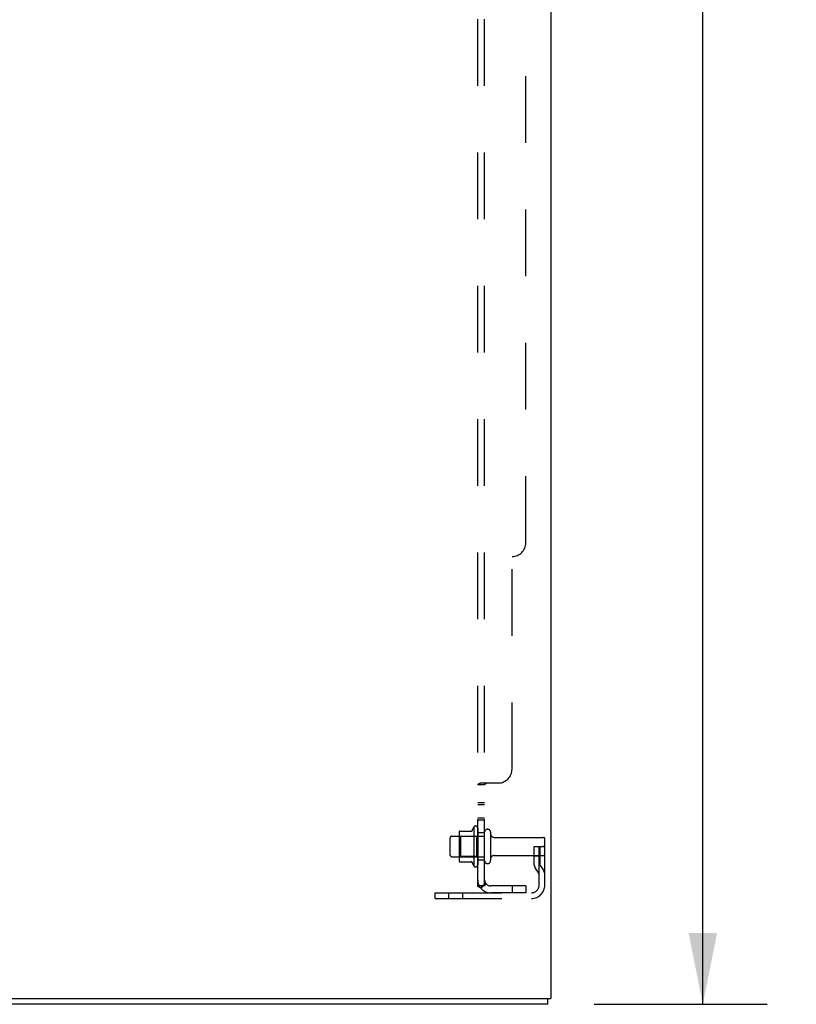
# Model space of a CAD drawing. Header units: inches. Extents: x 0 to 221, y 0 to 143.
# Tile 244 of 256: x 121 to 135, y 33 to 51. Entities that reach past the tile are written whole.
import ezdxf

# ---------------------------------------------------------------- set-up
doc = ezdxf.new("R2010")
doc.units = ezdxf.units.IN
doc.header["$LTSCALE"] = 12.142857
doc.header["$MEASUREMENT"] = 0
doc.linetypes.add('HIDDEN', pattern=[0.2, 0.1, -0.1])
doc.layers.get('0').update_dxf_attribs({"linetype": 'CONTINUOUS'})
for name, color, linetype in [('DEFAULT_2', 8, 'HIDDEN'), ('DIMENSIONS', 7, 'CONTINUOUS'), ('SUBPANEL', 7, 'CONTINUOUS')]:
    doc.layers.add(name, color=color, linetype=linetype)
doc.styles.get("Standard").update_dxf_attribs({"font": 'arial.ttf'})
doc.dimstyles.new('DIMSTYLE_1', dxfattribs={"dimtxt": 0.974026, "dimasz": 1.298701, "dimexe": 0.09, "dimexo": 0.07, "dimgap": 0.0375, "dimtad": 0, "dimtih": 1, "dimtoh": 1, "dimzin": 4, "dimdsep": 46, "dimtxsty": 'Standard', "dimblk": '_FILLED', "dimblk1": '_FILLED', "dimblk2": '_FILLED', "dimcen": 0.09, "dimadec": 3, "dimazin": 1, "dimtfac": 1, "dimtdec": 3, "dimtofl": 0, "dimtmove": 0, "dimatfit": 3, "dimldrblk": '_FILLED', "dimfxl": 0, "dimtolj": 1, "dimtzin": 4, "dimarcsym": 0})

# ---------------------------------------------------------------- blocks, each defined once
blk = doc.blocks.new('_FILLED')
at = {"color": 0, "linetype": 'ByBlock'}
blk.add_solid([(0, 0), (-1, 0.2), (-1, -0.2)], dxfattribs=at)
blk = doc.blocks.new('*D7')
at = {"layer": 'DIMENSIONS', "color": 2, "linetype": 'Continuous'}
for p, q in [((131.675, 110.21), (134.846, 110.21)), ((133.677, 110.21), (133.677, 73.763)), ((133.677, 33.446), (133.677, 70.354)), ((131.701, 33.446), (134.846, 33.446))]:
    blk.add_line(p, q, dxfattribs=at)
at = {"layer": 'DIMENSIONS', "color": 2, "linetype": 'Continuous', "xscale": 1.2987012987, "yscale": 1.2987012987, "zscale": 1.2987012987}
for p, rotation in [((133.677, 110.21), 90), ((133.677, 33.446), 270)]:
    blk.add_blockref('_FILLED', p, dxfattribs=dict(at, rotation=rotation))
at = {"layer": 'DIMENSIONS', "color": 2, "linetype": 'Continuous', "insert": (133.677, 73.276), "char_height": 0.974, "width": 3.40366, "attachment_point": 2, "line_spacing_factor": 0.9}
blk.add_mtext('76.76\\PREF', dxfattribs=at)

msp = doc.modelspace()

# ---------------------------------------------------------------- linework, layer by layer
at = {"color": 3, "linetype": 'Continuous'}
for p in [(130.907, 110.126), (112.907, 33.55)]:
    msp.add_line(p, (130.907, 33.55), dxfattribs=at)
at = {"color": 7, "linetype": 'Continuous'}
for q in [(130.855, 33.55), (112.959, 33.446)]:
    msp.add_line((130.855, 33.446), q, dxfattribs=at)
at = {"layer": 'DEFAULT_2', "color": 8, "linetype": 'HIDDEN'}
for p, q in [((129.252, 36.598), (129.48, 36.598)), ((129.508, 36.676), (129.508, 35.965)), ((129.578, 36.655), (129.578, 35.986)), ((129.078, 36.163), (129.078, 36.478)), ((129.108, 36.508), (129.703, 36.508)), ((129.242, 36.576), (129.242, 36.065)), ((129.262, 36.504), (129.242, 36.524)), ((129.558, 36.504), (129.262, 36.504)), ((129.262, 36.504), (129.262, 36.137)), ((129.558, 36.504), (129.578, 36.524)), ((129.558, 36.504), (129.558, 36.137)), ((129.703, 36.063), (129.703, 36.578)), ((129.813, 36.578), (129.813, 36.063)), ((129.875, 36.486), (130.773, 36.486)), ((130.803, 35.619), (130.803, 36.456)), ((130.609, 36.321), (130.699, 36.321)), ((130.609, 35.98), (130.609, 36.321)), ((130.699, 36.321), (130.803, 36.321)), ((130.699, 35.619), (130.699, 36.321)), ((130.713, 35.98), (130.713, 36.321)), ((130.803, 36.321), (130.763, 36.321)), ((129.108, 36.133), (129.703, 36.133)), ((129.262, 36.137), (129.242, 36.117)), ((129.558, 36.137), (129.262, 36.137)), ((129.558, 36.137), (129.578, 36.117)), ((129.875, 36.156), (130.773, 36.156)), ((130.713, 36.146), (130.609, 36.146)), ((129.252, 36.043), (129.48, 36.043)), ((130.63, 35.913), (130.679, 35.846)), ((130.714, 35.974), (130.763, 35.906)), ((128.803, 35.477), (130.556, 35.477)), ((128.803, 35.373), (128.803, 35.477)), ((128.803, 35.373), (130.556, 35.373)), ((129.05, 35.373), (129.05, 35.477)), ((129.306, 35.373), (129.306, 35.477))]:
    msp.add_line(p, q, dxfattribs=at)
for centre, radius, start, end in [((129.252, 36.588), 0.01, 90, 174.8062), ((129.383, 36.576), 0.141, 174.7919, 180), ((129.461, 36.608), 0.01, 270, 336.0321), ((130.108, 36.321), 0.698, 149.3369, 156.0321), ((129.539, 36.655), 0.0384, 0, 145.5503), ((129.758, 36.578), 0.055, 0, 180), ((129.108, 36.478), 0.03, 90, 180), ((129.875, 36.548), 0.0625, 180, 270), ((130.773, 36.456), 0.03, 0, 90), ((129.108, 36.163), 0.03, 180, 270), ((129.383, 36.065), 0.141, 180, 185.2081), ((129.252, 36.053), 0.01, 185.1938, 270), ((129.758, 36.063), 0.055, 180, 360), ((129.875, 36.093), 0.0625, 90, 180), ((130.773, 36.186), 0.03, 270, 360), ((129.461, 36.033), 0.01, 23.9679, 90), ((130.108, 36.321), 0.698, 203.9679, 210.6631), ((129.539, 35.986), 0.0384, 214.4497, 360), ((130.723, 35.98), 0.114, 180, 215.7539), ((130.723, 35.98), 0.01, 180, 215.7539), ((130.595, 35.785), 0.208, 0, 35.7539), ((130.595, 35.785), 0.104, 0, 35.7539), ((130.556, 35.619), 0.246, 270, 360), ((130.556, 35.619), 0.142, 270, 360)]:
    msp.add_arc(centre, radius, start, end, dxfattribs=at)
at = {"layer": 'SUBPANEL', "color": 8, "linetype": 'HIDDEN'}
for p, q in [((129.578, 35.602), (129.578, 103.289)), ((129.703, 35.602), (129.703, 103.289)), ((130.453, 41.852), (130.453, 97.039)), ((130.203, 37.727), (130.203, 41.602)), ((129.703, 37.441), (129.578, 37.441)), ((129.631, 37.477), (129.953, 37.477)), ((129.703, 37.116), (129.578, 37.116)), ((129.703, 37.08), (129.578, 37.08)), ((129.703, 36.835), (129.578, 36.835)), ((129.703, 36.799), (129.578, 36.799)), ((129.703, 36.571), (129.578, 36.571)), ((129.703, 36.071), (129.578, 36.071)), ((129.703, 35.602), (129.578, 35.602)), ((129.631, 35.563), (129.728, 35.643)), ((130.453, 35.602), (129.815, 35.602)), ((130.203, 35.602), (130.203, 35.477)), ((130.453, 35.602), (130.453, 35.477)), ((130.453, 35.477), (129.815, 35.477))]:
    msp.add_line(p, q, dxfattribs=at)
for points in [[(129.597, 37.46), (129.594, 37.458), (129.591, 37.457), (129.588, 37.455), (129.585, 37.453), (129.583, 37.451), (129.581, 37.45), (129.58, 37.448), (129.579, 37.446), (129.578, 37.444), (129.578, 37.443), (129.578, 37.441)], [(129.591, 37.457), (129.588, 37.455), (129.585, 37.453), (129.583, 37.451), (129.581, 37.45), (129.58, 37.448), (129.579, 37.446), (129.578, 37.444), (129.578, 37.443), (129.578, 37.441)], [(129.604, 37.463), (129.6, 37.461), (129.597, 37.46)], [(129.631, 37.477), (129.629, 37.475), (129.627, 37.474), (129.624, 37.472), (129.621, 37.47), (129.618, 37.469), (129.614, 37.467), (129.611, 37.466), (129.604, 37.463)], [(129.631, 37.477), (129.629, 37.475), (129.627, 37.474), (129.624, 37.472), (129.621, 37.47)], [(129.717, 37.457), (129.713, 37.454), (129.711, 37.453), (129.709, 37.452), (129.708, 37.45), (129.706, 37.449), (129.705, 37.447), (129.704, 37.446), (129.703, 37.444), (129.703, 37.443), (129.703, 37.441)], [(129.704, 37.446), (129.703, 37.444), (129.703, 37.443), (129.703, 37.441)], [(129.709, 37.452), (129.708, 37.45), (129.706, 37.449), (129.705, 37.447)], [(129.728, 37.477), (129.728, 37.475), (129.729, 37.473), (129.728, 37.472), (129.728, 37.47), (129.728, 37.469), (129.727, 37.467), (129.726, 37.465), (129.725, 37.464), (129.724, 37.462), (129.722, 37.461), (129.721, 37.46), (129.719, 37.458), (129.717, 37.457)], [(129.724, 37.462), (129.722, 37.461), (129.721, 37.46), (129.719, 37.458)], [(129.728, 37.47), (129.728, 37.469), (129.727, 37.467), (129.726, 37.465), (129.725, 37.464)], [(129.728, 37.477), (129.728, 37.475), (129.729, 37.473), (129.728, 37.472)], [(129.607, 35.579), (129.6, 35.582), (129.597, 35.583), (129.594, 35.585), (129.591, 35.586), (129.588, 35.588), (129.585, 35.59), (129.583, 35.591), (129.581, 35.593), (129.58, 35.595), (129.579, 35.597), (129.578, 35.599), (129.578, 35.6), (129.578, 35.602)], [(129.631, 35.563), (129.629, 35.566), (129.627, 35.568), (129.624, 35.57), (129.621, 35.572), (129.618, 35.573), (129.614, 35.575), (129.611, 35.577), (129.607, 35.579)], [(129.707, 35.625), (129.706, 35.625), (129.706, 35.625), (129.706, 35.625), (129.706, 35.624), (129.705, 35.624), (129.705, 35.624), (129.704, 35.623), (129.704, 35.623), (129.703, 35.623), (129.703, 35.622), (129.702, 35.622), (129.701, 35.622), (129.701, 35.621), (129.7, 35.621), (129.699, 35.621), (129.699, 35.62), (129.698, 35.62), (129.697, 35.62), (129.697, 35.619), (129.696, 35.619), (129.695, 35.619), (129.694, 35.618), (129.694, 35.618), (129.693, 35.617), (129.692, 35.617), (129.691, 35.617), (129.691, 35.616), (129.69, 35.616), (129.689, 35.616), (129.688, 35.615), (129.687, 35.615), (129.686, 35.614), (129.685, 35.614), (129.685, 35.614), (129.684, 35.613), (129.683, 35.613), (129.682, 35.613), (129.681, 35.612), (129.68, 35.612), (129.679, 35.611), (129.678, 35.611), (129.677, 35.611), (129.676, 35.61), (129.675, 35.61), (129.674, 35.61), (129.672, 35.609), (129.671, 35.609), (129.67, 35.608), (129.669, 35.608), (129.668, 35.608), (129.667, 35.607), (129.666, 35.607), (129.665, 35.607), (129.664, 35.606), (129.662, 35.606), (129.661, 35.606), (129.66, 35.605), (129.659, 35.605), (129.658, 35.605), (129.657, 35.605), (129.656, 35.604), (129.655, 35.604), (129.654, 35.604), (129.653, 35.604), (129.652, 35.603), (129.651, 35.603), (129.65, 35.603), (129.649, 35.603), (129.648, 35.603), (129.647, 35.602), (129.647, 35.602), (129.646, 35.602), (129.645, 35.602), (129.644, 35.602), (129.644, 35.602), (129.643, 35.602), (129.643, 35.602)], [(129.643, 35.602), (129.643, 35.602), (129.643, 35.602), (129.643, 35.602), (129.643, 35.602), (129.643, 35.602), (129.643, 35.602), (129.644, 35.602), (129.644, 35.602), (129.645, 35.602), (129.646, 35.602), (129.646, 35.602)], [(129.721, 35.629), (129.717, 35.625), (129.715, 35.623), (129.713, 35.621), (129.711, 35.619), (129.709, 35.617), (129.708, 35.614), (129.706, 35.612), (129.705, 35.61), (129.704, 35.607), (129.703, 35.605), (129.703, 35.604), (129.703, 35.602)], [(129.703, 35.622), (129.703, 35.622), (129.704, 35.623), (129.704, 35.623), (129.705, 35.623), (129.705, 35.624), (129.706, 35.624), (129.706, 35.624), (129.706, 35.625), (129.706, 35.625), (129.707, 35.625), (129.707, 35.625)], [(129.728, 35.643), (129.728, 35.642), (129.729, 35.641), (129.728, 35.64), (129.728, 35.639), (129.728, 35.638), (129.727, 35.637), (129.726, 35.636), (129.725, 35.634), (129.724, 35.633), (129.722, 35.631), (129.721, 35.629)]]:
    msp.add_lwpolyline(points, dxfattribs=at)
for centre, radius, start, end in [((130.203, 41.852), 0.25, 270, 360), ((129.953, 37.727), 0.25, 270, 360), ((129.815, 35.714), 0.237, 180, 270), ((129.815, 35.714), 0.112, 180, 270)]:
    msp.add_arc(centre, radius, start, end, dxfattribs=at)

# ---------------------------------------------------------------- dimensions: what is measured, and where the dimension line sits
at = {"layer": 'DIMENSIONS', "color": 2, "linetype": 'Continuous'}
dim = msp.add_linear_dim(base=(133.677, 110.21), p1=(131.631, 33.446), p2=(131.605, 110.21), angle=90, text='<>\\PREF', dimstyle='DIMSTYLE_1', dxfattribs=at)
dim.commit()
dim.dimension.update_dxf_attribs({"geometry": '*D7', "text_midpoint": (133.677, 72.059), "dimtype": 160})

doc.saveas('drawing.dxf')
